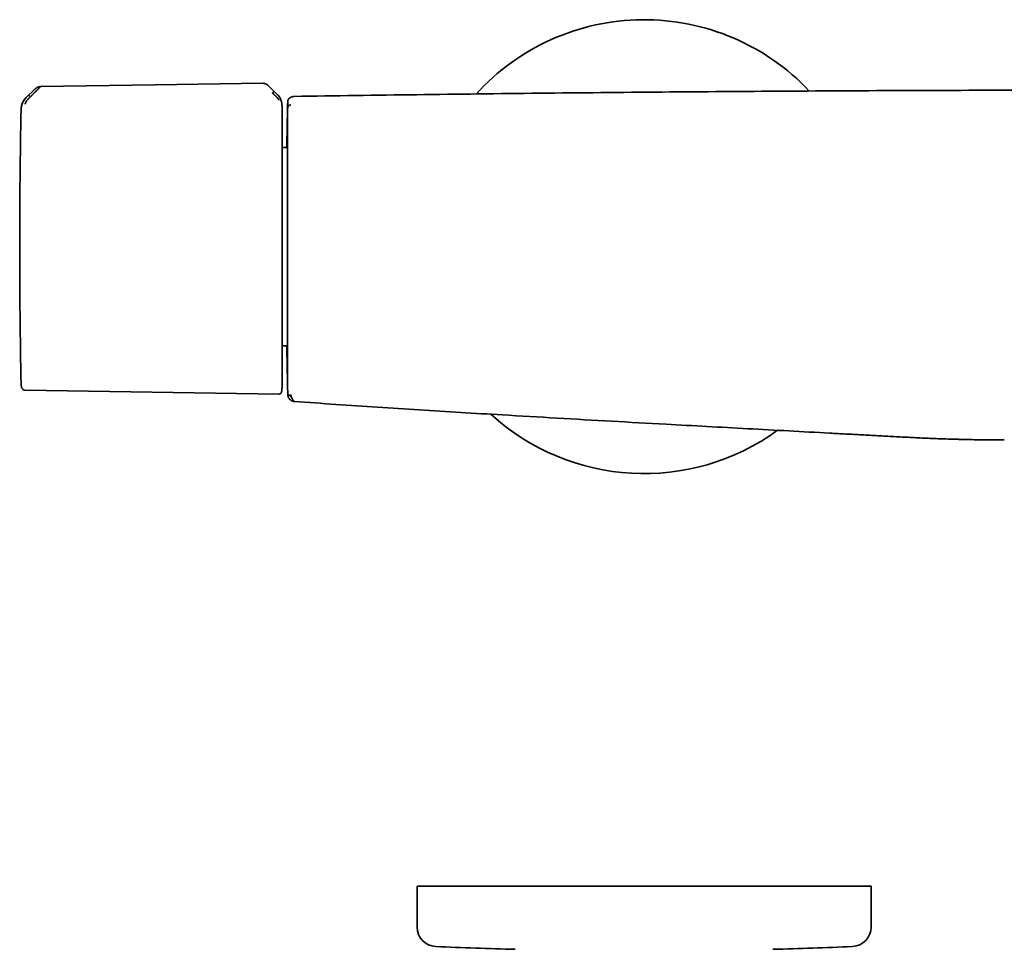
# Model space of a CAD drawing. Header units: millimetres. Extents: x 8 to 882, y 12 to 1914.
# Tile 13 of 23: x 303 to 455, y 953 to 1097. Entities that reach past the tile are written whole.
import ezdxf

# ---------------------------------------------------------------- set-up
doc = ezdxf.new("R2010")
doc.units = ezdxf.units.MM

msp = doc.modelspace()

# ---------------------------------------------------------------- linework, layer by layer
at = {"color": 7, "linetype": 'Continuous', "lineweight": 35}
for p, q in [((305.59, 1085.87), (304.18, 1084.47)), ((305.59, 1085.87), (305.59, 1085.86)), ((305.59, 1085.86), (305.59, 1085.86)), ((306.43, 1086.22), (306.43, 1086.22)), ((341.63, 1086.3), (341.57, 1086.36)), ((342.94, 1085.01), (341.63, 1086.3)), ((304.19, 1084.47), (304.19, 1084.46)), ((304.88, 1084.66), (305.03, 1084.81)), ((344.54, 1083.94), (344.54, 1083.94)), ((344.55, 1083.89), (344.54, 1083.85)), ((303.45, 1082.78), (303.45, 1082.86)), ((344.47, 1076.84), (343.67, 1076.84)), ((343.67, 1046.25), (344.47, 1046.25)), ((304.08, 1039.41), (343.18, 1038.8)), ((344.55, 1039.03), (344.55, 1039.03)), ((345.56, 1037.68), (345.56, 1037.67)), ((364.49, 962.93), (364.49, 956.61)), ((364.49, 962.93), (434.49, 962.93)), ((434.49, 956.61), (434.49, 962.93))]:
    msp.add_line(p, q, dxfattribs=at)
at = {"color": 7, "linetype": 'Continuous', "lineweight": 35, "flags": 128}
for points in [[(340.69, 1086.74), (324.1, 1086.48), (306.43, 1086.22)], [(344.55, 1039.03), (344.55, 1039.03), (344.55, 1039.03), (344.55, 1039.03), (344.55, 1039.03)]]:
    msp.add_lwpolyline(points, dxfattribs=at)
at = {"color": 7, "linetype": 'Continuous', "lineweight": 35}
for centre, radius, start, end in [((399.49, 1061.54), 35, 43.2927, 137.7261), ((305.93, 1082.73), 2.48, 134.8241, 167.7767), ((1303.22, 1061.54), 1000, 178.78316, 181.21684), ((1344.29, 1061.54), 1000, 178.72201, 178.82018), ((305.93, 1040.36), 2.48, 181.2169, 190.5381), ((1344.29, 1061.54), 1000, 181.17982, 181.2765), ((399.49, 1061.54), 35, 227.5799, 305.9824), ((367.49, 956.61), 3, 180, 267.5448), ((431.49, 956.61), 3, 272.4552, 0), ((399.49, 1702.92), 750, 267.54481, 268.48281), ((399.49, 1702.92), 750, 271.51719, 272.45519)]:
    msp.add_arc(centre, radius, start, end, dxfattribs=at)
for points, knots in [([(306.43, 1086.2), (306.42, 1086.2), (306.41, 1086.18), (306.37, 1086.15), (306.32, 1086.1), (306.26, 1086.04), (306.17, 1085.95), (306.1, 1085.88), (306.04, 1085.83), (306.01, 1085.8), (305.98, 1085.76), (305.95, 1085.73), (305.92, 1085.7), (305.87, 1085.65), (305.79, 1085.57), (305.71, 1085.5), (305.66, 1085.44), (305.63, 1085.42), (305.61, 1085.39), (305.58, 1085.37), (305.55, 1085.34), (305.53, 1085.31), (305.5, 1085.28), (305.45, 1085.23), (305.37, 1085.16), (305.28, 1085.07), (305.21, 1084.99), (305.15, 1084.93), (305.1, 1084.88), (305.06, 1084.85), (305.04, 1084.82), (305.03, 1084.82), (305.03, 1084.81), (305.03, 1084.81), (305.03, 1084.81), (305.03, 1084.81)], [0, 0, 0, 0, 0.051375, 0.105669, 0.163108, 0.223835, 0.295839, 0.372095, 0.392776, 0.413747, 0.435005, 0.456551, 0.478382, 0.500498, 0.557933, 0.625126, 0.639453, 0.654143, 0.669194, 0.684603, 0.700368, 0.716483, 0.732947, 0.749756, 0.808713, 0.859441, 0.902122, 0.936928, 0.96401, 0.983494, 0.995471, 0.998664, 0.999564, 0.99984, 1, 1, 1, 1]), ([(305.69, 1085.95), (305.67, 1085.94), (305.64, 1085.91), (305.62, 1085.89), (305.61, 1085.89)], [0, 0, 0, 0, 0.503119, 1, 1, 1, 1]), ([(306.43, 1086.22), (306.38, 1086.22), (306.28, 1086.21), (306.14, 1086.18), (306, 1086.14), (305.89, 1086.08), (305.79, 1086.03), (305.72, 1085.98), (305.69, 1085.95), (305.69, 1085.95)], [0, 0, 0, 0, 0.1820496, 0.3680727, 0.557542, 0.7018268, 0.848056, 0.9965374, 1, 1, 1, 1]), ([(341.57, 1086.35), (341.54, 1086.38), (341.47, 1086.45), (341.34, 1086.54), (341.2, 1086.62), (341.06, 1086.67), (340.94, 1086.71), (340.82, 1086.73), (340.74, 1086.73), (340.69, 1086.73)], [0, 0, 0, 0, 0.124596, 0.308481, 0.486594, 0.616946, 0.745219, 0.872432, 1, 1, 1, 1]), ([(341.58, 1086.35), (341.56, 1086.37), (341.53, 1086.39), (341.49, 1086.43), (341.46, 1086.45), (341.44, 1086.47), (341.41, 1086.49), (341.38, 1086.51), (341.33, 1086.55), (341.26, 1086.59), (341.18, 1086.63), (341.08, 1086.67), (340.97, 1086.71), (340.84, 1086.73), (340.74, 1086.74), (340.69, 1086.74)], [0, 0, 0, 0, 0.071972, 0.128595, 0.17014, 0.196901, 0.220259, 0.254626, 0.331136, 0.406814, 0.497137, 0.601586, 0.719878, 0.852265, 1, 1, 1, 1]), ([(341.63, 1086.3), (341.63, 1086.3), (341.63, 1086.3), (341.63, 1086.3), (341.63, 1086.3)], [0, 0, 0, 0, 0.948807, 1, 1, 1, 1]), ([(342.2, 1085.24), (342.22, 1085.26), (342.26, 1085.29), (342.31, 1085.34), (342.35, 1085.38), (342.39, 1085.41), (342.42, 1085.43), (342.44, 1085.45), (342.46, 1085.46), (342.47, 1085.46), (342.47, 1085.46)], [0, 0, 0, 0, 0.111644, 0.224241, 0.3426, 0.467942, 0.599125, 0.733665, 0.868411, 1, 1, 1, 1]), ([(603.44, 1084.71), (596.56, 1084.81), (582.81, 1085.01), (562.18, 1085.24), (541.55, 1085.43), (520.91, 1085.57), (500.28, 1085.66), (479.65, 1085.7), (459.59, 1085.68), (440.11, 1085.63), (421.19, 1085.53), (402.28, 1085.39), (383.37, 1085.21), (364.46, 1084.99), (351.85, 1084.8), (345.55, 1084.71)], [0, 0, 0, 0, 0.080001, 0.160002, 0.240002, 0.320002, 0.400002, 0.480002, 0.560002, 0.633335, 0.706668, 0.780001, 0.853334, 0.926667, 1, 1, 1, 1]), ([(304.18, 1084.47), (304.12, 1084.41), (304.02, 1084.3), (303.87, 1084.11), (303.75, 1083.91), (303.64, 1083.69), (303.56, 1083.46), (303.5, 1083.23), (303.46, 1083), (303.45, 1082.84), (303.45, 1082.77)], [0, 0, 0, 0, 0.122985, 0.247681, 0.373545, 0.5, 0.626456, 0.752319, 0.877015, 1, 1, 1, 1]), ([(304.19, 1084.46), (304.19, 1084.45), (304.17, 1084.43), (304.12, 1084.39), (304.05, 1084.32), (303.96, 1084.22), (303.87, 1084.09), (303.78, 1083.95), (303.7, 1083.79), (303.63, 1083.63), (303.57, 1083.47), (303.53, 1083.32), (303.51, 1083.21), (303.5, 1083.13), (303.49, 1083.08), (303.49, 1083.05), (303.49, 1083.04)], [0, 0, 0, 0, 0.007539, 0.032602, 0.07418, 0.124929, 0.188679, 0.265565, 0.331914, 0.405634, 0.486045, 0.573984, 0.669568, 0.772326, 0.882537, 1, 1, 1, 1]), ([(304.88, 1084.66), (304.85, 1084.63), (304.79, 1084.57), (304.72, 1084.5), (304.66, 1084.44), (304.63, 1084.4), (304.61, 1084.38), (304.59, 1084.36), (304.57, 1084.35), (304.56, 1084.33), (304.51, 1084.28), (304.44, 1084.19), (304.34, 1084.08), (304.27, 1083.98), (304.21, 1083.9), (304.18, 1083.84), (304.15, 1083.79), (304.14, 1083.75), (304.12, 1083.72), (304.11, 1083.68), (304.1, 1083.64), (304.09, 1083.59), (304.08, 1083.56), (304.08, 1083.54), (304.08, 1083.54)], [0, 0, 0, 0, 0.064487, 0.121153, 0.16971, 0.186521, 0.20204, 0.216257, 0.229167, 0.240764, 0.251044, 0.341129, 0.424229, 0.500465, 0.559066, 0.620036, 0.651465, 0.683567, 0.716365, 0.74987, 0.805207, 0.865748, 0.930959, 1, 1, 1, 1]), ([(304.61, 1084.88), (304.61, 1084.88), (304.62, 1084.88), (304.64, 1084.87), (304.66, 1084.85), (304.69, 1084.83), (304.73, 1084.8), (304.77, 1084.76), (304.82, 1084.71), (304.86, 1084.68), (304.88, 1084.66)], [0, 0, 0, 0, 0.13185, 0.266949, 0.401808, 0.533179, 0.658508, 0.776625, 0.888795, 1, 1, 1, 1]), ([(343.18, 1084.15), (343.18, 1084.16), (343.18, 1084.17), (343.17, 1084.21), (343.15, 1084.25), (343.12, 1084.29), (343.09, 1084.33), (343.05, 1084.38), (343.01, 1084.42), (342.96, 1084.47), (342.92, 1084.52), (342.87, 1084.57), (342.82, 1084.63), (342.76, 1084.69), (342.7, 1084.75), (342.63, 1084.82), (342.57, 1084.88), (342.53, 1084.92), (342.5, 1084.94), (342.47, 1084.97), (342.44, 1085), (342.41, 1085.04), (342.37, 1085.07), (342.33, 1085.11), (342.29, 1085.15), (342.26, 1085.19), (342.23, 1085.21), (342.21, 1085.23), (342.2, 1085.24), (342.2, 1085.24), (342.2, 1085.24), (342.2, 1085.24), (342.2, 1085.24), (342.2, 1085.24), (342.2, 1085.24)], [0, 0, 0, 0, 0.069378, 0.134468, 0.194638, 0.249711, 0.286603, 0.328862, 0.37663, 0.419896, 0.461045, 0.499963, 0.543343, 0.590062, 0.64011, 0.693451, 0.750023, 0.766419, 0.784871, 0.80536, 0.827867, 0.852367, 0.878829, 0.907219, 0.937495, 0.964715, 0.984147, 0.995886, 0.998893, 0.999683, 0.9999, 0.999964, 0.999986, 1, 1, 1, 1]), ([(343.57, 1083.87), (343.56, 1083.88), (343.56, 1083.91), (343.55, 1083.95), (343.54, 1084), (343.54, 1084.02), (343.53, 1084.05), (343.52, 1084.09), (343.5, 1084.14), (343.48, 1084.2), (343.46, 1084.25), (343.44, 1084.3), (343.42, 1084.34), (343.4, 1084.4), (343.36, 1084.49), (343.28, 1084.63), (343.14, 1084.8), (343.01, 1084.93), (342.94, 1084.99)], [0, 0, 0, 0, 0.125554, 0.251039, 0.290001, 0.310057, 0.344618, 0.393554, 0.456767, 0.493798, 0.534579, 0.576341, 0.60187, 0.627562, 0.693703, 0.759502, 0.875658, 1, 1, 1, 1]), ([(343.28, 1084.61), (343.27, 1084.64), (343.21, 1084.72), (343.11, 1084.86), (343, 1084.97), (342.95, 1085.02)], [0, 0, 0, 0, 0.178145, 0.575245, 1, 1, 1, 1]), ([(343.67, 1083.32), (343.67, 1083.33), (343.67, 1083.36), (343.66, 1083.4), (343.66, 1083.44), (343.66, 1083.46), (343.66, 1083.48), (343.66, 1083.5), (343.66, 1083.52), (343.66, 1083.53), (343.65, 1083.55), (343.65, 1083.59), (343.65, 1083.63), (343.64, 1083.67), (343.63, 1083.73), (343.62, 1083.79), (343.6, 1083.88), (343.57, 1083.98), (343.54, 1084.1), (343.49, 1084.23), (343.42, 1084.37), (343.36, 1084.49), (343.32, 1084.56), (343.3, 1084.58)], [0, 0, 0, 0, 0.0748557, 0.1371479, 0.1870307, 0.2164069, 0.2390463, 0.2553305, 0.2614149, 0.2741965, 0.2863425, 0.3046918, 0.3352004, 0.364598, 0.3972374, 0.4416217, 0.4978693, 0.5660564, 0.6462237, 0.7383459, 0.8422965, 0.9578085, 1, 1, 1, 1]), ([(345.19, 1084.64), (345.19, 1084.64), (345.17, 1084.63), (345.14, 1084.62), (345.12, 1084.61), (345.1, 1084.6), (345.07, 1084.59), (345.05, 1084.58), (345.04, 1084.57), (345.02, 1084.56), (345, 1084.56), (344.99, 1084.55), (344.97, 1084.54), (344.96, 1084.54), (344.95, 1084.53), (344.94, 1084.52), (344.93, 1084.52), (344.92, 1084.51), (344.9, 1084.5), (344.87, 1084.48), (344.84, 1084.46), (344.82, 1084.45), (344.81, 1084.43), (344.79, 1084.42), (344.78, 1084.41), (344.76, 1084.4), (344.75, 1084.39), (344.74, 1084.38), (344.74, 1084.37), (344.73, 1084.37), (344.73, 1084.36), (344.72, 1084.36), (344.72, 1084.35), (344.71, 1084.34), (344.7, 1084.33), (344.68, 1084.31), (344.67, 1084.29), (344.65, 1084.27), (344.64, 1084.25), (344.63, 1084.23), (344.61, 1084.2), (344.6, 1084.18), (344.59, 1084.15), (344.57, 1084.11), (344.56, 1084.07), (344.55, 1084.03), (344.55, 1083.99), (344.54, 1083.96), (344.54, 1083.94)], [0, 0, 0, 0, 0.03002, 0.065969, 0.100483, 0.133564, 0.165211, 0.195424, 0.222597, 0.248495, 0.273119, 0.296467, 0.318541, 0.335962, 0.35253, 0.368875, 0.385239, 0.401623, 0.418025, 0.49561, 0.523767, 0.55198, 0.579805, 0.606175, 0.625842, 0.644581, 0.662394, 0.679279, 0.686163, 0.69288, 0.69943, 0.706082, 0.713772, 0.72258, 0.734395, 0.747764, 0.762684, 0.779156, 0.794349, 0.810659, 0.828085, 0.846627, 0.866285, 0.887058, 0.912973, 0.940435, 0.969444, 1, 1, 1, 1]), ([(344.55, 1083.98), (344.55, 1083.98), (344.55, 1083.98), (344.55, 1083.97), (344.55, 1083.94), (344.54, 1083.91), (344.54, 1083.89)], [0, 0, 0, 0, 0.24994, 0.499914, 0.749922, 1, 1, 1, 1]), ([(345.55, 1084.71), (345.5, 1084.71), (345.41, 1084.7), (345.29, 1084.68), (345.22, 1084.65), (345.19, 1084.64)], [0, 0, 0, 0, 0.370639, 0.734876, 1, 1, 1, 1]), ([(343.67, 1061.71), (343.67, 1061.95), (343.67, 1062.42), (343.67, 1063.14), (343.67, 1063.86), (343.67, 1064.58), (343.67, 1065.31), (343.67, 1065.99), (343.67, 1066.62), (343.67, 1067.2), (343.67, 1067.78), (343.67, 1068.36), (343.67, 1068.94), (343.67, 1069.56), (343.67, 1070.24), (343.67, 1070.96), (343.67, 1071.67), (343.67, 1072.38), (343.67, 1073.07), (343.67, 1073.74), (343.67, 1074.38), (343.67, 1074.99), (343.67, 1075.59), (343.67, 1076.17), (343.67, 1076.74), (343.67, 1077.31), (343.67, 1077.86), (343.67, 1078.39), (343.67, 1078.9), (343.67, 1079.38), (343.67, 1079.82), (343.67, 1080.24), (343.67, 1080.61), (343.67, 1080.97), (343.67, 1081.3), (343.67, 1081.61), (343.67, 1081.89), (343.67, 1082.16), (343.67, 1082.4), (343.67, 1082.61), (343.67, 1082.79), (343.67, 1082.94), (343.67, 1083.06), (343.67, 1083.16), (343.67, 1083.23), (343.67, 1083.28), (343.67, 1083.3), (343.67, 1083.31)], [0, 0, 0, 0, 0.021321, 0.042639, 0.064194, 0.08621, 0.108235, 0.130677, 0.14848, 0.16629, 0.184291, 0.202541, 0.220793, 0.239059, 0.26277, 0.28648, 0.310329, 0.334415, 0.35851, 0.382786, 0.405749, 0.428727, 0.451821, 0.474925, 0.49805, 0.522586, 0.54712, 0.571641, 0.596075, 0.620517, 0.644827, 0.667657, 0.690502, 0.713079, 0.735595, 0.75813, 0.781575, 0.805019, 0.828309, 0.851218, 0.874135, 0.896665, 0.917687, 0.938723, 0.959219, 0.979603, 1, 1, 1, 1]), ([(344.54, 1083.85), (344.54, 1083.84), (344.54, 1083.83), (344.54, 1083.8), (344.54, 1083.77), (344.54, 1083.73), (344.54, 1083.69), (344.54, 1083.64), (344.54, 1083.59), (344.54, 1083.54), (344.54, 1083.49), (344.54, 1083.44), (344.54, 1083.39), (344.54, 1083.33), (344.54, 1083.26), (344.54, 1083.18), (344.54, 1083.11), (344.54, 1083.04), (344.54, 1083), (344.54, 1082.96), (344.54, 1082.94), (344.54, 1082.93), (344.54, 1082.93), (344.54, 1082.92), (344.54, 1082.92), (344.54, 1082.92), (344.54, 1082.92), (344.54, 1082.92), (344.54, 1082.92), (344.54, 1082.92), (344.54, 1082.92), (344.54, 1082.92)], [0, 0, 0, 0, 0.074863, 0.147014, 0.216464, 0.287357, 0.360213, 0.431083, 0.499982, 0.547994, 0.595342, 0.642034, 0.688079, 0.733484, 0.779907, 0.841516, 0.902902, 0.929969, 0.957148, 0.981053, 0.991573, 0.996212, 0.998271, 0.99914, 0.999535, 0.999907, 0.999936, 0.99996, 0.99998, 0.99999, 1, 1, 1, 1]), ([(345.05, 1083.41), (345.02, 1083.41), (344.96, 1083.4), (344.86, 1083.37), (344.77, 1083.33), (344.69, 1083.27), (344.63, 1083.19), (344.58, 1083.1), (344.55, 1083.01), (344.54, 1082.95), (344.54, 1082.92)], [0, 0, 0, 0, 0.1177565, 0.2417461, 0.3695446, 0.4999035, 0.6303847, 0.7584657, 0.8825292, 1, 1, 1, 1]), ([(344.41, 1076.84), (344.41, 1076.97), (344.42, 1077.28), (344.42, 1077.74), (344.43, 1078.23), (344.44, 1078.69), (344.45, 1079.12), (344.45, 1079.53), (344.46, 1079.9), (344.47, 1080.25), (344.47, 1080.58), (344.48, 1080.87), (344.48, 1081.13), (344.49, 1081.36), (344.49, 1081.57), (344.5, 1081.74), (344.5, 1081.88), (344.5, 1082), (344.5, 1082.08), (344.5, 1082.13), (344.5, 1082.13), (344.5, 1082.13)], [0, 0, 0, 0, 0.038426, 0.091862, 0.14522, 0.198582, 0.252046, 0.305305, 0.358442, 0.411774, 0.464978, 0.518136, 0.571331, 0.624644, 0.678155, 0.731679, 0.785155, 0.838663, 0.892501, 0.946252, 1, 1, 1, 1]), ([(344.5, 1082.13), (344.5, 1082.13), (344.5, 1082.13), (344.5, 1082.08), (344.5, 1082.02), (344.5, 1081.95), (344.5, 1081.9), (344.5, 1081.86), (344.5, 1081.84), (344.5, 1081.81), (344.5, 1081.79), (344.5, 1081.76), (344.5, 1081.69), (344.5, 1081.56), (344.5, 1081.34), (344.5, 1081.11), (344.5, 1080.9), (344.5, 1080.75), (344.5, 1080.65), (344.5, 1080.61), (344.5, 1080.57), (344.5, 1080.52), (344.5, 1080.48), (344.5, 1080.44), (344.5, 1080.39), (344.5, 1080.26), (344.5, 1080.04), (344.5, 1079.71), (344.5, 1079.42), (344.5, 1079.18), (344.5, 1079), (344.5, 1078.81), (344.5, 1078.61), (344.5, 1078.33), (344.5, 1077.97), (344.5, 1077.53), (344.5, 1077.08), (344.5, 1076.6), (344.5, 1076.1), (344.5, 1075.57), (344.5, 1075.01), (344.5, 1074.43), (344.5, 1073.83), (344.5, 1073.21), (344.5, 1072.59), (344.5, 1071.97), (344.5, 1071.35), (344.5, 1070.72), (344.5, 1070.08), (344.5, 1069.41), (344.5, 1068.72), (344.5, 1068.01), (344.5, 1067.29), (344.5, 1066.56), (344.5, 1065.82), (344.5, 1065.11), (344.5, 1064.43), (344.5, 1063.77), (344.5, 1063.24), (344.5, 1062.85), (344.5, 1062.59), (344.5, 1062.33), (344.5, 1062.07), (344.5, 1061.82), (344.5, 1061.42), (344.5, 1060.87), (344.5, 1060.19), (344.5, 1059.51), (344.5, 1058.94), (344.5, 1058.48), (344.5, 1058.12), (344.5, 1057.77), (344.5, 1057.42), (344.5, 1057.1), (344.5, 1056.69), (344.5, 1056.2), (344.5, 1055.61), (344.5, 1055.15), (344.5, 1054.81), (344.5, 1054.58), (344.5, 1054.36), (344.5, 1054.13), (344.5, 1053.91), (344.5, 1053.53), (344.5, 1052.99), (344.5, 1052.31), (344.5, 1051.64), (344.5, 1050.98), (344.5, 1050.34), (344.5, 1049.73), (344.5, 1049.14), (344.5, 1048.58), (344.5, 1048.03), (344.5, 1047.51), (344.5, 1046.98), (344.5, 1046.47), (344.5, 1045.96), (344.5, 1045.48), (344.5, 1045.02), (344.5, 1044.58), (344.5, 1044.17), (344.5, 1043.79), (344.5, 1043.44), (344.5, 1043.12), (344.5, 1042.81), (344.5, 1042.52), (344.5, 1042.25), (344.5, 1042), (344.5, 1041.78), (344.5, 1041.58), (344.5, 1041.41), (344.5, 1041.26), (344.5, 1041.15), (344.5, 1041.06), (344.5, 1041), (344.5, 1040.96), (344.5, 1040.96), (344.5, 1040.95)], [0, 0, 0, 0, 0.011658, 0.023304, 0.034954, 0.042652, 0.050364, 0.052386, 0.05441, 0.056435, 0.058462, 0.06049, 0.062519, 0.075839, 0.089117, 0.102378, 0.111132, 0.119896, 0.121619, 0.123343, 0.125067, 0.126793, 0.128519, 0.130246, 0.131974, 0.133703, 0.144951, 0.156195, 0.167449, 0.172762, 0.178081, 0.183409, 0.188917, 0.195049, 0.206029, 0.217061, 0.228103, 0.239097, 0.250055, 0.261612, 0.273188, 0.284801, 0.296467, 0.308202, 0.319898, 0.33087, 0.341843, 0.352832, 0.363848, 0.374903, 0.386621, 0.398298, 0.409948, 0.421586, 0.433228, 0.444956, 0.455262, 0.465518, 0.475736, 0.479742, 0.483745, 0.487744, 0.491742, 0.495738, 0.499734, 0.510306, 0.520865, 0.531422, 0.54199, 0.547534, 0.553085, 0.558646, 0.564218, 0.569412, 0.574147, 0.58359, 0.593006, 0.602403, 0.606091, 0.609778, 0.613464, 0.61715, 0.620836, 0.624523, 0.636241, 0.64794, 0.659635, 0.671342, 0.683077, 0.694791, 0.705788, 0.716772, 0.727754, 0.738748, 0.749767, 0.761458, 0.773137, 0.784822, 0.796528, 0.808271, 0.819966, 0.830935, 0.841895, 0.852859, 0.863841, 0.874854, 0.88653, 0.898176, 0.909805, 0.921434, 0.933079, 0.944813, 0.955879, 0.966918, 0.977942, 0.988965, 1, 1, 1, 1]), ([(343.67, 1039.77), (343.67, 1039.77), (343.67, 1039.78), (343.67, 1039.83), (343.67, 1039.89), (343.67, 1039.99), (343.67, 1040.11), (343.67, 1040.25), (343.67, 1040.4), (343.67, 1040.56), (343.67, 1040.73), (343.67, 1040.92), (343.67, 1041.13), (343.67, 1041.37), (343.67, 1041.64), (343.67, 1041.95), (343.67, 1042.28), (343.67, 1042.63), (343.67, 1043.01), (343.67, 1043.41), (343.67, 1043.83), (343.67, 1044.28), (343.67, 1044.74), (343.67, 1045.23), (343.67, 1045.74), (343.67, 1046.26), (343.67, 1046.81), (343.67, 1047.37), (343.67, 1047.95), (343.67, 1048.54), (343.67, 1049.14), (343.67, 1049.76), (343.67, 1050.39), (343.67, 1051.04), (343.67, 1051.69), (343.67, 1052.34), (343.67, 1053.01), (343.67, 1053.7), (343.67, 1054.43), (343.67, 1055.19), (343.67, 1055.95), (343.67, 1056.71), (343.67, 1057.47), (343.67, 1058.21), (343.67, 1058.93), (343.67, 1059.63), (343.67, 1060.33), (343.67, 1061.02), (343.67, 1061.48), (343.67, 1061.71)], [0, 0, 0, 0, 0.02138, 0.04276, 0.064386, 0.086483, 0.108588, 0.131122, 0.148999, 0.166884, 0.184964, 0.203297, 0.221631, 0.239981, 0.26125, 0.282514, 0.303797, 0.325402, 0.347002, 0.368621, 0.390457, 0.412286, 0.434136, 0.456088, 0.478034, 0.500001, 0.521953, 0.5439, 0.565866, 0.587702, 0.609531, 0.631381, 0.652986, 0.674586, 0.696205, 0.717474, 0.738738, 0.760021, 0.783357, 0.806691, 0.829856, 0.852611, 0.875373, 0.897718, 0.918552, 0.9394, 0.959675, 0.979831, 1, 1, 1, 1]), ([(344.5, 1040.95), (344.5, 1040.95), (344.5, 1040.96), (344.5, 1040.97), (344.5, 1041), (344.5, 1041.03), (344.5, 1041.08), (344.5, 1041.13), (344.5, 1041.21), (344.5, 1041.33), (344.49, 1041.45), (344.49, 1041.53), (344.49, 1041.57), (344.49, 1041.61), (344.49, 1041.65), (344.49, 1041.7), (344.49, 1041.74), (344.49, 1041.81), (344.49, 1041.91), (344.48, 1042.04), (344.48, 1042.17), (344.48, 1042.32), (344.47, 1042.47), (344.47, 1042.63), (344.47, 1042.86), (344.46, 1043.16), (344.45, 1043.55), (344.45, 1043.9), (344.44, 1044.2), (344.44, 1044.45), (344.43, 1044.7), (344.43, 1044.97), (344.43, 1045.24), (344.42, 1045.51), (344.42, 1045.84), (344.41, 1046.08), (344.41, 1046.24), (344.41, 1046.25)], [0, 0, 0, 0, 0.029869, 0.059763, 0.089697, 0.119686, 0.149744, 0.179888, 0.211738, 0.261594, 0.311455, 0.322657, 0.333862, 0.345073, 0.356289, 0.367512, 0.378742, 0.389981, 0.417251, 0.444542, 0.471863, 0.499227, 0.526644, 0.554125, 0.583508, 0.638246, 0.692684, 0.74691, 0.776584, 0.8063, 0.836071, 0.865912, 0.895838, 0.925862, 0.954194, 0.996889, 1, 1, 1, 1]), ([(303.49, 1039.91), (303.5, 1039.88), (303.51, 1039.8), (303.57, 1039.7), (303.64, 1039.6), (303.73, 1039.52), (303.84, 1039.45), (303.96, 1039.41), (304.04, 1039.41), (304.08, 1039.41)], [0, 0, 0, 0, 0.132794, 0.272267, 0.416217, 0.561935, 0.713285, 0.860189, 1, 1, 1, 1]), ([(343.18, 1038.8), (343.21, 1038.8), (343.25, 1038.81), (343.32, 1038.82), (343.36, 1038.85), (343.4, 1038.87), (343.44, 1038.9), (343.49, 1038.94), (343.54, 1039.01), (343.56, 1039.06), (343.57, 1039.09)], [0, 0, 0, 0, 0.152122, 0.279801, 0.378599, 0.451407, 0.544905, 0.669909, 0.823572, 1, 1, 1, 1]), ([(343.57, 1039.09), (343.58, 1039.15), (343.62, 1039.27), (343.65, 1039.45), (343.66, 1039.62), (343.66, 1039.72), (343.67, 1039.77)], [0, 0, 0, 0, 0.264834, 0.515751, 0.758652, 1, 1, 1, 1]), ([(344.54, 1039.27), (344.54, 1039.26), (344.54, 1039.23), (344.54, 1039.2), (344.54, 1039.18), (344.54, 1039.16), (344.54, 1039.15), (344.54, 1039.13), (344.54, 1039.12), (344.54, 1039.11), (344.54, 1039.09), (344.55, 1039.08), (344.55, 1039.06), (344.55, 1039.05), (344.55, 1039.04)], [0, 0, 0, 0, 0.09837, 0.199994, 0.304876, 0.355452, 0.406753, 0.45878, 0.509297, 0.552858, 0.654828, 0.76334, 0.878397, 1, 1, 1, 1]), ([(344.55, 1039.04), (344.56, 1038.98), (344.57, 1038.85), (344.69, 1038.67), (344.86, 1038.55), (344.99, 1038.53), (345.06, 1038.52)], [0, 0, 0, 0, 0.241558, 0.498871, 0.757179, 1, 1, 1, 1]), ([(344.55, 1039.03), (344.55, 1039.03), (344.55, 1039.03), (344.55, 1039.03), (344.55, 1039.02), (344.55, 1039.02), (344.55, 1039.02), (344.55, 1039.01), (344.55, 1039.01), (344.55, 1039.01), (344.55, 1039), (344.55, 1039), (344.55, 1038.99), (344.55, 1038.99), (344.55, 1038.98), (344.55, 1038.98), (344.55, 1038.97), (344.55, 1038.97), (344.55, 1038.96), (344.55, 1038.96), (344.55, 1038.95), (344.55, 1038.94), (344.55, 1038.93), (344.55, 1038.93), (344.55, 1038.9), (344.55, 1038.84), (344.55, 1038.77), (344.55, 1038.72), (344.55, 1038.7), (344.56, 1038.69), (344.56, 1038.68), (344.56, 1038.68), (344.56, 1038.68), (344.56, 1038.68), (344.56, 1038.68), (344.56, 1038.67), (344.56, 1038.67), (344.56, 1038.66), (344.56, 1038.66), (344.56, 1038.65), (344.56, 1038.64), (344.56, 1038.63), (344.56, 1038.62), (344.56, 1038.62)], [0, 0, 0, 0, 0.002116, 0.005626, 0.009579, 0.013725, 0.018062, 0.022593, 0.027316, 0.034115, 0.040581, 0.046287, 0.051231, 0.055492, 0.059243, 0.063482, 0.0683, 0.073695, 0.079652, 0.085696, 0.100239, 0.113976, 0.127405, 0.140835, 0.154265, 0.274186, 0.48834, 0.625684, 0.763015, 0.88386, 0.894494, 0.905123, 0.915396, 0.925105, 0.934316, 0.939603, 0.945956, 0.953377, 0.961866, 0.971422, 0.982046, 0.993738, 1, 1, 1, 1]), ([(344.56, 1038.62), (344.56, 1038.61), (344.57, 1038.56), (344.59, 1038.47), (344.63, 1038.34), (344.69, 1038.21), (344.77, 1038.1), (344.86, 1037.99), (344.96, 1037.9), (345.08, 1037.82), (345.19, 1037.76), (345.32, 1037.71), (345.44, 1037.68), (345.52, 1037.67), (345.56, 1037.67)], [0, 0, 0, 0, 0.015223, 0.103709, 0.194525, 0.287025, 0.380484, 0.47413, 0.567184, 0.658893, 0.748569, 0.835618, 0.919551, 1, 1, 1, 1]), ([(345.05, 1038.76), (345.05, 1038.73), (345.05, 1038.67), (345.05, 1038.61), (345.05, 1038.56), (345.06, 1038.53), (345.06, 1038.52)], [0, 0, 0, 0, 0.250462, 0.500699, 0.750592, 1, 1, 1, 1]), ([(345.06, 1038.52), (345.07, 1038.46), (345.1, 1038.34), (345.17, 1038.17), (345.27, 1038.01), (345.4, 1037.84), (345.5, 1037.73), (345.56, 1037.67)], [0, 0, 0, 0, 0.200057, 0.400077, 0.60008, 0.800058, 1, 1, 1, 1]), ([(345.41, 1037.69), (345.41, 1037.69), (345.41, 1037.69), (345.42, 1037.69), (345.42, 1037.69)], [0, 0, 0, 0, 0.688998, 1, 1, 1, 1]), ([(345.56, 1037.67), (347.7, 1037.52), (351.98, 1037.21), (358.39, 1036.78), (364.81, 1036.38), (371.23, 1035.98), (378.31, 1035.55), (386.06, 1035.1), (394.47, 1034.62), (404.28, 1034.08), (415.49, 1033.47), (424.73, 1032.97), (430.58, 1032.65), (433.06, 1032.52), (435.54, 1032.39), (438.02, 1032.25), (440.5, 1032.12), (442.98, 1032), (445.46, 1031.9), (447.12, 1031.85), (447.94, 1031.83)], [0, 0, 0, 0, 0.06273, 0.125451, 0.188166, 0.25088, 0.313593, 0.395717, 0.477839, 0.559959, 0.683134, 0.806308, 0.830503, 0.854697, 0.878892, 0.903091, 0.927298, 0.951517, 0.975749, 1, 1, 1, 1]), ([(447.94, 1031.82), (448.06, 1031.82), (448.3, 1031.81), (448.7, 1031.8), (449.14, 1031.79), (449.61, 1031.79), (450.13, 1031.78), (450.67, 1031.77), (451.23, 1031.77), (451.81, 1031.76), (452.4, 1031.76), (453.01, 1031.76), (453.66, 1031.75), (454.33, 1031.75), (454.79, 1031.75), (455.03, 1031.75)], [0, 0, 0, 0, 0.0468413, 0.104496, 0.1669636, 0.23424, 0.3063218, 0.383206, 0.4648904, 0.5439839, 0.6271104, 0.7142715, 0.8054699, 0.9007104, 1, 1, 1, 1])]:
    msp.add_open_spline(points, degree=3, knots=knots, dxfattribs=at)

doc.saveas('drawing.dxf')
